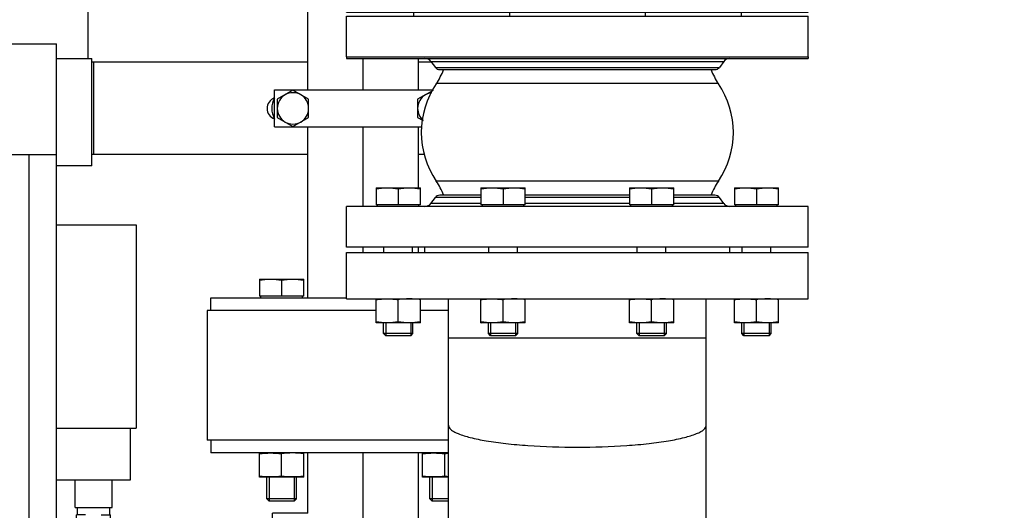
# Model space of a CAD drawing. Header units: millimetres. Extents: x 0 to 1189, y 0 to 841.
# Tile 30 of 173: x 437 to 458, y 212 to 223. Entities that reach past the tile are written whole.
import ezdxf
from ezdxf.enums import TextEntityAlignment as Align

# ---------------------------------------------------------------- set-up
doc = ezdxf.new("R2010")
doc.units = ezdxf.units.MM
doc.header["$LTSCALE"] = 65.395
doc.linetypes.add('CENTER', pattern=[0.6, 0.375, -0.075, 0.075, -0.075])
doc.layers.get('0').update_dxf_attribs({"linetype": 'CONTINUOUS'})
for name, color, linetype in [('0006_713500_32_SIMPLE_D_PBL1273', 7, 'CONTINUOUS'), ('1907_153200_81_ABL1265', 7, 'CONTINUOUS'), ('1907_153200_81_T1_PBL1495', 7, 'CONTINUOUS'), ('1907_153200_82_ABL1284', 7, 'CONTINUOUS'), ('1907_153200_82_T1_PBL1317', 7, 'CONTINUOUS'), ('1907_843312_02_PBL1283', 7, 'CONTINUOUS'), ('1937_122000_06_SIMPLE1_A_ABL1291', 7, 'CONTINUOUS'), ('1937_122000_06_SIMPLE1_T1_A_PBL1292', 7, 'CONTINUOUS'), ('32007_060000_TLKGS_KGS_V_ABL1252', 7, 'CONTINUOUS'), ('32007_061000_TLKGS_KGS_V_ABL1253', 7, 'CONTINUOUS'), ('32007_153200_01_ABL1189', 7, 'CONTINUOUS'), ('32007_153200_01_T1_PBL1232', 7, 'CONTINUOUS'), ('32007_153701_01_PBL1293', 7, 'CONTINUOUS'), ('32007_633500_01_SIMPLE1_T1_X_PBL1337', 7, 'CONTINUOUS'), ('32007_633500_01_SIMPLE1_X_ABL1336', 7, 'CONTINUOUS'), ('32007_641000_02_SIMPLE1_T1_X_PBL1303', 7, 'CONTINUOUS'), ('32007_641000_02_SIMPLE1_T2_X_PBL1300', 7, 'CONTINUOUS'), ('32007_641000_02_SIMPLE1_X_ABL1299', 7, 'CONTINUOUS'), ('32067_000000_TLKGS_MARKETING_ABL1251', 7, 'CONTINUOUS'), ('32067_030000_TLKGS_V_ABL1289', 7, 'CONTINUOUS'), ('32067_100000_TLKGS_V_ABL1290', 7, 'CONTINUOUS'), ('6M32E_GENSET_GRUNDRAHMEN_ABL1126', 7, 'CONTINUOUS'), ('6M32E_GENSET_GRUNDRAHMEN_T1_PBL1127', 7, 'CONTINUOUS'), ('6M32E_GENSET_VERROHRUNG_ABL1095', 7, 'CONTINUOUS'), ('B-03-25X22-57X1_5-N6000_PBL1266', 7, 'CONTINUOUS'), ('D6796-10_PBL1980', 7, 'CONTINUOUS'), ('D931_1-M10X100_PBL1458', 7, 'CONTINUOUS'), ('D931_1-M10X100_PBL1459', 7, 'CONTINUOUS'), ('D931_1-M16X110_PBL1274', 7, 'CONTINUOUS'), ('D931_1-M16X110_PBL1275', 7, 'CONTINUOUS'), ('D931_1-M16X70_PBL1171', 7, 'CONTINUOUS'), ('D931_1-M16X70_PBL1172', 7, 'CONTINUOUS'), ('D931_1-M16X70_PBL1173', 7, 'CONTINUOUS'), ('D931_1-M16X70_PBL1174', 7, 'CONTINUOUS'), ('D934-M16_PBL1166', 7, 'CONTINUOUS'), ('D934-M16_PBL1167', 7, 'CONTINUOUS'), ('D934-M16_PBL1168', 7, 'CONTINUOUS'), ('D934-M16_PBL1169', 7, 'CONTINUOUS'), ('D934-M16_PBL1170', 7, 'CONTINUOUS'), ('D934-M16_PBL1276', 7, 'CONTINUOUS'), ('EN1092-1-01A-DN50-PN16-61_5_PBL1277', 7, 'CONTINUOUS'), ('EN1092-1-01A-DN50-PN16-61_5_PBL1285', 7, 'CONTINUOUS'), ('ERV_GS125_16_ABL1286', 7, 'CONTINUOUS'), ('ERV_GS125_16_T1__PBL1287', 7, 'CONTINUOUS'), ('ERV_GS125_16_T1__PBL1298', 7, 'CONTINUOUS'), ('ERV_GS125_16_T2__PBL1288', 7, 'CONTINUOUS'), ('LAUTERBACH_SP_RING_2_0165_70_PBL1278', 7, 'CONTINUOUS'), ('links_14_VBL1092', 7, 'CONTINUOUS'), ('RKD3000-60_PBL1297', 7, 'CONTINUOUS'), ('SVH10LR_PBL1267', 7, 'CONTINUOUS')]:
    doc.layers.add(name, color=color, linetype=linetype)
doc.styles.get("Standard").update_dxf_attribs({"font": 'txt', "width": 0.6})
doc.dimstyles.new('DIMSTYLE_2', dxfattribs={"dimtxt": 3.5, "dimasz": 3.5, "dimexe": 1.8, "dimexo": 0, "dimgap": 0.875, "dimtad": 1, "dimlfac": 25, "dimdsep": 46, "dimtxsty": 'Standard', "dimblk": '_FILLED', "dimblk1": '_FILLED', "dimblk2": '_FILLED', "dimcen": 0.09, "dimadec": 0, "dimazin": 0, "dimtp": 2, "dimtm": 2, "dimtfac": 1, "dimtofl": 0, "dimtmove": 0, "dimatfit": 3, "dimldrblk": '_FILLED', "dimfxl": 1, "dimtolj": 1, "dimarcsym": 0})

# ---------------------------------------------------------------- blocks, each defined once
blk = doc.blocks.new('_FILLED')
at = {"color": 0, "linetype": 'ByBlock'}
blk.add_solid([(0, 0), (-1, 0.1671), (-1, -0.1671)], dxfattribs=at)
blk = doc.blocks.new('*D14')
at = {"color": 6, "linetype": 'Continuous'}
for p, q in [((469.447, 230.597), (469.447, 153.879)), ((302.087, 223.837), (302.087, 153.879)), ((302.087, 155.679), (385.767, 155.679)), ((469.447, 155.679), (385.767, 155.679))]:
    blk.add_line(p, q, dxfattribs=at)
at = {"color": 6, "linetype": 'Continuous', "xscale": 3.5, "yscale": 3.5, "zscale": 3.5, "rotation": 180}
blk.add_blockref('_FILLED', (302.087, 155.679), dxfattribs=at)
at = {"color": 6, "linetype": 'Continuous', "xscale": 3.5, "yscale": 3.5, "zscale": 3.5}
blk.add_blockref('_FILLED', (469.447, 155.679), dxfattribs=at)
at = {"color": 6, "linetype": 'Continuous', "width": 0.636905}
blk.add_text('4184', height=3.5, dxfattribs=at).set_placement((385.767, 156.554), align=Align.CENTER)
blk = doc.blocks.new('D934-M16_PBL1166', base_point=(442.28, 213.238))
at = {"layer": 'D934-M16_PBL1166', "color": 7, "linetype": 'Continuous'}
for p, q in [((441.8, 212.978), (441.8, 213.498)), ((442.28, 212.998), (442.28, 213.478)), ((442.76, 212.978), (442.76, 213.498)), ((442.759, 212.978), (441.8, 212.978)), ((441.8, 212.978), (441.8, 212.978)), ((442.76, 212.978), (442.759, 212.978))]:
    blk.add_line(p, q, dxfattribs=at)
for points in [[(441.8, 213.478), (441.879, 213.49), (442.04, 213.506), (442.2, 213.49), (442.28, 213.478)], [(442.76, 213.478), (442.68, 213.49), (442.52, 213.506), (442.359, 213.49), (442.28, 213.478)], [(442.28, 212.998), (442.2, 212.986), (442.04, 212.971), (441.879, 212.986), (441.8, 212.998)], [(442.76, 212.998), (442.68, 212.986), (442.52, 212.971), (442.359, 212.986), (442.28, 212.998)]]:
    blk.add_open_spline(points, degree=3, dxfattribs=at)
blk = doc.blocks.new('D934-M16_PBL1167', base_point=(452.568, 216.575))
at = {"layer": 'D934-M16_PBL1167', "color": 7, "linetype": 'Continuous'}
for p, q in [((452.088, 216.316), (452.088, 216.835)), ((452.568, 216.335), (452.568, 216.815)), ((453.048, 216.316), (453.048, 216.835)), ((452.088, 216.316), (452.088, 216.315)), ((453.047, 216.315), (452.088, 216.315)), ((453.048, 216.316), (453.047, 216.315))]:
    blk.add_line(p, q, dxfattribs=at)
for points in [[(452.088, 216.815), (452.167, 216.828), (452.328, 216.843), (452.488, 216.828), (452.568, 216.815)], [(453.048, 216.815), (452.968, 216.828), (452.808, 216.843), (452.647, 216.828), (452.568, 216.815)], [(452.568, 216.335), (452.488, 216.323), (452.328, 216.308), (452.167, 216.323), (452.088, 216.335)], [(453.048, 216.335), (452.968, 216.323), (452.808, 216.308), (452.647, 216.323), (452.568, 216.335)]]:
    blk.add_open_spline(points, degree=3, dxfattribs=at)
blk = doc.blocks.new('D934-M16_PBL1168', base_point=(450.295, 216.575))
at = {"layer": 'D934-M16_PBL1168', "color": 7, "linetype": 'Continuous'}
for p, q in [((449.815, 216.316), (449.815, 216.835)), ((450.295, 216.335), (450.295, 216.815)), ((450.775, 216.316), (450.775, 216.835)), ((449.815, 216.316), (449.815, 216.315)), ((450.774, 216.315), (449.815, 216.315)), ((450.775, 216.316), (450.774, 216.315))]:
    blk.add_line(p, q, dxfattribs=at)
for points in [[(449.815, 216.815), (449.894, 216.828), (450.055, 216.843), (450.215, 216.828), (450.295, 216.815)], [(450.775, 216.815), (450.695, 216.828), (450.535, 216.843), (450.374, 216.828), (450.295, 216.815)], [(450.295, 216.335), (450.215, 216.323), (450.055, 216.308), (449.894, 216.323), (449.815, 216.335)], [(450.775, 216.335), (450.695, 216.323), (450.535, 216.308), (450.374, 216.323), (450.295, 216.335)]]:
    blk.add_open_spline(points, degree=3, dxfattribs=at)
blk = doc.blocks.new('D934-M16_PBL1169', base_point=(447.08, 216.575))
at = {"layer": 'D934-M16_PBL1169', "color": 7, "linetype": 'Continuous'}
for p, q in [((446.6, 216.316), (446.6, 216.835)), ((447.08, 216.335), (447.08, 216.815)), ((447.56, 216.316), (447.56, 216.835)), ((446.6, 216.316), (446.601, 216.315)), ((447.56, 216.315), (446.601, 216.315)), ((447.56, 216.316), (447.56, 216.315))]:
    blk.add_line(p, q, dxfattribs=at)
for points in [[(446.6, 216.815), (446.68, 216.828), (446.84, 216.843), (447.001, 216.828), (447.08, 216.815)], [(447.56, 216.815), (447.481, 216.828), (447.32, 216.843), (447.16, 216.828), (447.08, 216.815)], [(447.08, 216.335), (447.001, 216.323), (446.84, 216.308), (446.68, 216.323), (446.6, 216.335)], [(447.56, 216.335), (447.481, 216.323), (447.32, 216.308), (447.16, 216.323), (447.08, 216.335)]]:
    blk.add_open_spline(points, degree=3, dxfattribs=at)
blk = doc.blocks.new('D934-M16_PBL1170', base_point=(444.807, 216.575))
at = {"layer": 'D934-M16_PBL1170', "color": 7, "linetype": 'Continuous'}
for p, q in [((444.327, 216.316), (444.327, 216.835)), ((444.807, 216.335), (444.807, 216.815)), ((445.287, 216.316), (445.287, 216.835)), ((444.327, 216.316), (444.328, 216.315)), ((445.287, 216.315), (444.328, 216.315)), ((445.287, 216.316), (445.287, 216.315))]:
    blk.add_line(p, q, dxfattribs=at)
for points in [[(444.327, 216.815), (444.406, 216.828), (444.567, 216.843), (444.728, 216.828), (444.807, 216.815)], [(445.287, 216.815), (445.208, 216.828), (445.047, 216.843), (444.886, 216.828), (444.807, 216.815)], [(444.807, 216.335), (444.728, 216.323), (444.567, 216.308), (444.406, 216.323), (444.327, 216.335)], [(445.287, 216.335), (445.208, 216.323), (445.047, 216.308), (444.886, 216.323), (444.807, 216.335)]]:
    blk.add_open_spline(points, degree=3, dxfattribs=at)
blk = doc.blocks.new('D931_1-M16X70_PBL1171', base_point=(452.568, 217.635))
at = {"layer": 'D931_1-M16X70_PBL1171', "color": 7, "linetype": 'Continuous'}
for p, q in [((452.088, 219.235), (452.088, 219.235)), ((452.088, 219.235), (453.047, 219.235)), ((452.088, 219.235), (452.088, 218.867)), ((452.568, 219.215), (452.568, 218.867)), ((453.048, 219.235), (453.047, 219.235)), ((453.048, 218.867), (453.048, 219.235)), ((453.048, 218.867), (452.088, 218.867)), ((452.118, 218.835), (452.118, 218.867)), ((453.018, 218.835), (453.018, 218.867)), ((452.256, 217.835), (452.256, 217.955)), ((452.88, 217.835), (452.88, 217.955)), ((452.248, 216.084), (452.248, 216.315)), ((452.888, 216.084), (452.888, 216.315)), ((452.888, 216.084), (452.248, 216.084)), ((452.297, 216.035), (452.248, 216.084)), ((452.839, 216.035), (452.888, 216.084)), ((452.839, 216.035), (452.297, 216.035))]:
    blk.add_line(p, q, dxfattribs=at)
at = {"layer": 'D931_1-M16X70_PBL1171', "color": 2, "linetype": 'Continuous'}
for p, q in [((452.297, 216.315), (452.297, 216.035)), ((452.839, 216.315), (452.839, 216.035))]:
    blk.add_line(p, q, dxfattribs=at)
at = {"layer": 'D931_1-M16X70_PBL1171', "color": 7, "linetype": 'Continuous'}
for points in [[(452.088, 219.215), (452.167, 219.228), (452.328, 219.243), (452.488, 219.228), (452.568, 219.215)], [(452.568, 219.215), (452.647, 219.228), (452.808, 219.243), (452.968, 219.228), (453.048, 219.215)]]:
    blk.add_open_spline(points, degree=3, dxfattribs=at)
blk = doc.blocks.new('D931_1-M16X70_PBL1172', base_point=(450.295, 217.635))
at = {"layer": 'D931_1-M16X70_PBL1172', "color": 7, "linetype": 'Continuous'}
for p, q in [((449.815, 219.235), (449.815, 219.235)), ((449.815, 219.235), (450.774, 219.235)), ((449.815, 219.235), (449.815, 218.867)), ((450.295, 219.215), (450.295, 218.867)), ((450.775, 219.235), (450.774, 219.235)), ((450.775, 218.867), (450.775, 219.235)), ((450.775, 218.867), (449.815, 218.867)), ((449.845, 218.835), (449.845, 218.867)), ((450.745, 218.835), (450.745, 218.867)), ((449.983, 217.835), (449.983, 217.955)), ((450.607, 217.835), (450.607, 217.955)), ((449.975, 216.084), (449.975, 216.315)), ((450.615, 216.084), (450.615, 216.315)), ((450.615, 216.084), (449.975, 216.084)), ((450.024, 216.035), (449.975, 216.084)), ((450.566, 216.035), (450.615, 216.084)), ((450.566, 216.035), (450.024, 216.035))]:
    blk.add_line(p, q, dxfattribs=at)
at = {"layer": 'D931_1-M16X70_PBL1172', "color": 2, "linetype": 'Continuous'}
for p, q in [((450.024, 216.315), (450.024, 216.035)), ((450.566, 216.315), (450.566, 216.035))]:
    blk.add_line(p, q, dxfattribs=at)
at = {"layer": 'D931_1-M16X70_PBL1172', "color": 7, "linetype": 'Continuous'}
for points in [[(449.815, 219.215), (449.894, 219.228), (450.055, 219.243), (450.215, 219.228), (450.295, 219.215)], [(450.295, 219.215), (450.374, 219.228), (450.535, 219.243), (450.695, 219.228), (450.775, 219.215)]]:
    blk.add_open_spline(points, degree=3, dxfattribs=at)
blk = doc.blocks.new('D931_1-M16X70_PBL1173', base_point=(447.08, 217.635))
at = {"layer": 'D931_1-M16X70_PBL1173', "color": 7, "linetype": 'Continuous'}
for p, q in [((446.6, 219.235), (446.601, 219.235)), ((446.6, 219.235), (446.6, 218.867)), ((446.601, 219.235), (447.56, 219.235)), ((447.08, 219.215), (447.08, 218.867)), ((447.56, 219.235), (447.56, 219.235)), ((447.56, 218.867), (447.56, 219.235)), ((447.56, 218.867), (446.6, 218.867)), ((446.63, 218.835), (446.63, 218.867)), ((447.53, 218.835), (447.53, 218.867)), ((446.768, 217.835), (446.768, 217.955)), ((447.392, 217.835), (447.392, 217.955)), ((446.76, 216.084), (446.76, 216.315)), ((447.4, 216.084), (447.4, 216.315)), ((447.4, 216.084), (446.76, 216.084)), ((446.809, 216.035), (446.76, 216.084)), ((447.351, 216.035), (447.4, 216.084)), ((447.351, 216.035), (446.809, 216.035))]:
    blk.add_line(p, q, dxfattribs=at)
at = {"layer": 'D931_1-M16X70_PBL1173', "color": 2, "linetype": 'Continuous'}
for p, q in [((446.809, 216.315), (446.809, 216.035)), ((447.351, 216.315), (447.351, 216.035))]:
    blk.add_line(p, q, dxfattribs=at)
at = {"layer": 'D931_1-M16X70_PBL1173', "color": 7, "linetype": 'Continuous'}
for points in [[(446.6, 219.215), (446.68, 219.228), (446.84, 219.243), (447.001, 219.228), (447.08, 219.215)], [(447.08, 219.215), (447.16, 219.228), (447.32, 219.243), (447.481, 219.228), (447.56, 219.215)]]:
    blk.add_open_spline(points, degree=3, dxfattribs=at)
blk = doc.blocks.new('D931_1-M16X70_PBL1174', base_point=(444.807, 217.635))
at = {"layer": 'D931_1-M16X70_PBL1174', "color": 7, "linetype": 'Continuous'}
for p, q in [((444.327, 219.235), (444.328, 219.235)), ((444.327, 219.235), (444.327, 218.867)), ((444.328, 219.235), (445.287, 219.235)), ((444.807, 219.215), (444.807, 218.867)), ((445.287, 219.235), (445.287, 219.235)), ((445.287, 218.867), (445.287, 219.235)), ((445.287, 218.867), (444.327, 218.867)), ((444.357, 218.835), (444.357, 218.867)), ((445.257, 218.835), (445.257, 218.867)), ((444.495, 217.835), (444.495, 217.955)), ((445.119, 217.835), (445.119, 217.955)), ((444.487, 216.084), (444.487, 216.315)), ((445.127, 216.084), (445.127, 216.315)), ((445.127, 216.084), (444.487, 216.084)), ((444.536, 216.035), (444.487, 216.084)), ((445.078, 216.035), (445.127, 216.084)), ((445.078, 216.035), (444.536, 216.035))]:
    blk.add_line(p, q, dxfattribs=at)
at = {"layer": 'D931_1-M16X70_PBL1174', "color": 2, "linetype": 'Continuous'}
for p, q in [((444.536, 216.315), (444.536, 216.035)), ((445.078, 216.315), (445.078, 216.035))]:
    blk.add_line(p, q, dxfattribs=at)
at = {"layer": 'D931_1-M16X70_PBL1174', "color": 7, "linetype": 'Continuous'}
for points in [[(444.327, 219.215), (444.406, 219.228), (444.567, 219.243), (444.728, 219.228), (444.807, 219.215)], [(444.807, 219.215), (444.886, 219.228), (445.047, 219.243), (445.208, 219.228), (445.287, 219.215)]]:
    blk.add_open_spline(points, degree=3, dxfattribs=at)
blk = doc.blocks.new('32007_153200_01_T1_PBL1232', base_point=(448.687, 202.275))
at = {"layer": '32007_153200_01_T1_PBL1232', "color": 7, "linetype": 'Continuous'}
for p, q in [((445.893, 197.855), (445.893, 216.835)), ((451.481, 197.855), (451.481, 216.835))]:
    blk.add_line(p, q, dxfattribs=at)
at = {"layer": '32007_153200_01_T1_PBL1232', "color": 9, "linetype": 'Continuous'}
blk.add_line((445.893, 215.988), (451.481, 215.988), dxfattribs=at)
blk.add_open_spline([(445.893, 214.097), (445.893, 214.061), (445.939, 214.005), (446.019, 213.955), (446.157, 213.891), (446.39, 213.823), (446.735, 213.754), (447.154, 213.698), (447.812, 213.64), (448.687, 213.613), (449.563, 213.64), (450.221, 213.698), (450.64, 213.754), (450.984, 213.823), (451.218, 213.891), (451.356, 213.955), (451.436, 214.005), (451.481, 214.061), (451.481, 214.097)], degree=3, knots=[0, 0, 0, 0, 0.018418, 0.032293, 0.049928, 0.096666, 0.157894, 0.231665, 0.315369, 0.5, 0.684631, 0.768335, 0.842106, 0.903334, 0.950072, 0.967707, 0.981582, 1, 1, 1, 1], dxfattribs=at)
blk = doc.blocks.new('1907_843312_02_PBL1283', base_point=(448.687, 217.335))
at = {"layer": '1907_843312_02_PBL1283', "color": 7, "linetype": 'Continuous'}
for p, q in [((443.687, 217.835), (453.687, 217.835)), ((443.687, 216.835), (443.687, 217.835)), ((453.687, 216.835), (453.687, 217.835)), ((443.687, 216.835), (453.687, 216.835))]:
    blk.add_line(p, q, dxfattribs=at)
blk = doc.blocks.new('32007_153200_01_ABL1189', base_point=(448.687, 202.335))
at = {"layer": '1907_843312_02_PBL1283'}
blk.add_blockref('1907_843312_02_PBL1283', (448.687, 217.335), dxfattribs=at)
at = {"layer": '32007_153200_01_T1_PBL1232'}
blk.add_blockref('32007_153200_01_T1_PBL1232', (448.687, 202.275), dxfattribs=at)
blk = doc.blocks.new('B-03-25X22-57X1_5-N6000_PBL1266', base_point=(442.467, 211.698))
at = {"layer": 'B-03-25X22-57X1_5-N6000_PBL1266', "color": 7, "linetype": 'Continuous'}
for p, q in [((442.847, 212.198), (442.087, 212.198)), ((442.087, 211.198), (442.087, 212.198)), ((442.847, 211.198), (442.087, 211.198))]:
    blk.add_line(p, q, dxfattribs=at)
blk = doc.blocks.new('EN1092-1-01A-DN50-PN16-61_5_PBL1277', base_point=(443.32, 213.638))
at = {"layer": 'EN1092-1-01A-DN50-PN16-61_5_PBL1277', "color": 7, "linetype": 'Continuous'}
for p in [(440.747, 213.778), (445.893, 213.498)]:
    blk.add_line(p, (440.747, 213.498), dxfattribs=at)
blk = doc.blocks.new('1907_153200_81_T1_PBL1495', base_point=(444.047, 211.618))
at = {"layer": '1907_153200_81_T1_PBL1495', "color": 7, "linetype": 'Continuous'}
for p, q in [((442.847, 212.198), (442.847, 213.498)), ((445.247, 209.738), (445.247, 213.498)), ((442.847, 209.738), (442.847, 211.198))]:
    blk.add_line(p, q, dxfattribs=at)
at = {"layer": '1907_153200_81_T1_PBL1495', "color": 2, "linetype": 'CENTER'}
blk.add_line((444.047, 209.738), (444.047, 213.498), dxfattribs=at)
blk = doc.blocks.new('1907_153200_81_ABL1265', base_point=(443.32, 211.758))
at = {"layer": '1907_153200_81_T1_PBL1495'}
blk.add_blockref('1907_153200_81_T1_PBL1495', (444.047, 211.618), dxfattribs=at)
at = {"layer": 'B-03-25X22-57X1_5-N6000_PBL1266'}
blk.add_blockref('B-03-25X22-57X1_5-N6000_PBL1266', (442.467, 211.698), dxfattribs=at)
at = {"layer": 'EN1092-1-01A-DN50-PN16-61_5_PBL1277'}
blk.add_blockref('EN1092-1-01A-DN50-PN16-61_5_PBL1277', (443.32, 213.638), dxfattribs=at)
blk = doc.blocks.new('SVH10LR_PBL1267', base_point=(438.207, 211.778))
at = {"layer": 'SVH10LR_PBL1267', "color": 7, "linetype": 'Continuous'}
for p, q in [((437.857, 212.158), (437.857, 212.318)), ((438.557, 212.158), (438.557, 212.318)), ((438.035, 212.158), (437.837, 212.158)), ((437.837, 211.986), (437.837, 212.158)), ((438.371, 212.158), (438.577, 212.158)), ((438.577, 212.078), (438.577, 212.158)), ((437.837, 211.358), (437.837, 211.53)), ((438.577, 211.358), (438.577, 211.438)), ((437.827, 211.358), (438.035, 211.358)), ((437.827, 211.244), (437.827, 211.358)), ((437.837, 211.238), (437.827, 211.244)), ((437.837, 211.238), (438.577, 211.238)), ((438.207, 211.278), (438.207, 211.326)), ((438.371, 211.358), (438.588, 211.358)), ((438.577, 211.238), (438.588, 211.244)), ((438.588, 211.244), (438.588, 211.358))]:
    blk.add_line(p, q, dxfattribs=at)
for points in [[(437.827, 211.278), (437.888, 211.257), (438.017, 211.23), (438.146, 211.257), (438.207, 211.278)], [(438.207, 211.278), (438.269, 211.257), (438.398, 211.23), (438.527, 211.257), (438.588, 211.278)]]:
    blk.add_open_spline(points, degree=3, knots=[0, 0, 0, 0, 0.5, 1, 1, 1, 1], dxfattribs=at)
blk = doc.blocks.new('0006_713500_32_SIMPLE_D_PBL1273', base_point=(438.267, 215.378))
at = {"layer": '0006_713500_32_SIMPLE_D_PBL1273', "color": 7, "linetype": 'Continuous'}
for p, q in [((437.407, 218.438), (439.127, 218.438)), ((439.127, 218.438), (439.127, 214.038)), ((437.407, 214.038), (439.127, 214.038)), ((439.007, 212.918), (439.007, 214.038)), ((437.407, 212.918), (439.007, 212.918)), ((437.807, 212.318), (437.807, 212.918)), ((438.607, 212.318), (438.607, 212.918)), ((437.807, 212.318), (438.607, 212.318))]:
    blk.add_line(p, q, dxfattribs=at)
blk = doc.blocks.new('D931_1-M16X110_PBL1274', base_point=(445.694, 212.718))
at = {"layer": 'D931_1-M16X110_PBL1274', "color": 7, "linetype": 'Continuous'}
for p, q in [((445.495, 212.507), (445.495, 212.978)), ((445.893, 212.507), (445.495, 212.507)), ((445.544, 212.458), (445.495, 212.507)), ((445.893, 212.458), (445.544, 212.458))]:
    blk.add_line(p, q, dxfattribs=at)
at = {"layer": 'D931_1-M16X110_PBL1274', "color": 2, "linetype": 'Continuous'}
blk.add_line((445.544, 212.978), (445.544, 212.458), dxfattribs=at)
blk = doc.blocks.new('D931_1-M16X110_PBL1275', base_point=(442.28, 214.858))
at = {"layer": 'D931_1-M16X110_PBL1275', "color": 7, "linetype": 'Continuous'}
for p, q in [((441.8, 217.258), (442.76, 217.258)), ((441.8, 217.258), (441.8, 216.89)), ((442.28, 217.238), (442.28, 216.89)), ((442.76, 216.89), (442.76, 217.258)), ((442.76, 216.89), (441.8, 216.89)), ((441.83, 216.858), (441.83, 216.89)), ((442.73, 216.858), (442.73, 216.89)), ((441.96, 212.507), (441.96, 212.978)), ((442.6, 212.507), (442.6, 212.978)), ((442.6, 212.507), (441.96, 212.507)), ((442.009, 212.458), (441.96, 212.507)), ((442.551, 212.458), (442.009, 212.458)), ((442.551, 212.458), (442.6, 212.507))]:
    blk.add_line(p, q, dxfattribs=at)
at = {"layer": 'D931_1-M16X110_PBL1275', "color": 2, "linetype": 'Continuous'}
for p, q in [((442.009, 212.978), (442.009, 212.458)), ((442.551, 212.978), (442.551, 212.458))]:
    blk.add_line(p, q, dxfattribs=at)
at = {"layer": 'D931_1-M16X110_PBL1275', "color": 7, "linetype": 'Continuous'}
for points in [[(441.8, 217.238), (441.879, 217.25), (441.959, 217.258), (442.04, 217.258)], [(442.04, 217.258), (442.12, 217.258), (442.2, 217.25), (442.28, 217.238)], [(442.28, 217.238), (442.359, 217.25), (442.439, 217.258), (442.52, 217.258)], [(442.52, 217.258), (442.6, 217.258), (442.68, 217.25), (442.76, 217.238)]]:
    blk.add_open_spline(points, degree=3, dxfattribs=at)
blk = doc.blocks.new('D934-M16_PBL1276', base_point=(445.614, 213.238))
at = {"layer": 'D934-M16_PBL1276', "color": 7, "linetype": 'Continuous'}
for p, q in [((445.335, 212.978), (445.335, 213.498)), ((445.815, 212.998), (445.815, 213.478)), ((445.335, 212.978), (445.336, 212.978)), ((445.893, 212.978), (445.336, 212.978))]:
    blk.add_line(p, q, dxfattribs=at)
for centre, start, end in [((446.106, 211.609), 96.4497, 98.841), ((446.106, 214.867), 261.159, 263.5503)]:
    blk.add_arc(centre, 1.891, start, end, dxfattribs=at)
for points in [[(445.335, 213.478), (445.415, 213.49), (445.575, 213.506), (445.736, 213.49), (445.815, 213.478)], [(445.815, 212.998), (445.736, 212.986), (445.575, 212.971), (445.415, 212.986), (445.335, 212.998)]]:
    blk.add_open_spline(points, degree=3, dxfattribs=at)
blk = doc.blocks.new('LAUTERBACH_SP_RING_2_0165_70_PBL1278', base_point=(443.28, 215.178))
at = {"layer": 'LAUTERBACH_SP_RING_2_0165_70_PBL1278', "color": 7, "linetype": 'Continuous'}
for p, q in [((444.327, 216.578), (440.667, 216.578)), ((440.667, 216.578), (440.667, 213.778)), ((445.893, 216.578), (445.287, 216.578)), ((445.893, 213.778), (440.667, 213.778))]:
    blk.add_line(p, q, dxfattribs=at)
blk = doc.blocks.new('EN1092-1-01A-DN50-PN16-61_5_PBL1285', base_point=(442.217, 216.718))
at = {"layer": 'EN1092-1-01A-DN50-PN16-61_5_PBL1285', "color": 7, "linetype": 'Continuous'}
for p, q in [((440.747, 216.858), (443.687, 216.858)), ((440.747, 216.578), (440.747, 216.858))]:
    blk.add_line(p, q, dxfattribs=at)
blk = doc.blocks.new('1907_153200_82_T1_PBL1317', base_point=(456.151, 229.141))
at = {"layer": '1907_153200_82_T1_PBL1317', "color": 7, "linetype": 'Continuous'}
for p, q in [((442.847, 221.355), (442.847, 223.859)), ((445.247, 221.355), (445.247, 222.035)), ((442.847, 216.858), (442.847, 220.555)), ((445.247, 219.235), (445.247, 220.555)), ((445.247, 217.835), (445.247, 217.955))]:
    blk.add_line(p, q, dxfattribs=at)
at = {"layer": '1907_153200_82_T1_PBL1317', "color": 2, "linetype": 'CENTER'}
for p, q in [((444.047, 221.355), (444.047, 222.035)), ((444.047, 218.835), (444.047, 220.555)), ((444.047, 217.835), (444.047, 217.955))]:
    blk.add_line(p, q, dxfattribs=at)
blk = doc.blocks.new('1907_153200_82_ABL1284', base_point=(455.101, 229.001))
at = {"layer": '1907_153200_82_T1_PBL1317'}
blk.add_blockref('1907_153200_82_T1_PBL1317', (456.151, 229.141), dxfattribs=at)
at = {"layer": 'EN1092-1-01A-DN50-PN16-61_5_PBL1285'}
blk.add_blockref('EN1092-1-01A-DN50-PN16-61_5_PBL1285', (442.217, 216.718), dxfattribs=at)
blk = doc.blocks.new('ERV_GS125_16_T1__PBL1287', base_point=(448.687, 218.515))
at = {"layer": 'ERV_GS125_16_T1__PBL1287', "color": 7, "linetype": 'Continuous'}
for p, q in [((446.6, 219.075), (445.707, 219.075)), ((449.815, 219.075), (447.56, 219.075)), ((451.667, 219.075), (450.775, 219.075)), ((453.687, 218.835), (443.687, 218.835)), ((443.687, 217.955), (443.687, 218.835)), ((445.515, 218.899), (445.611, 219.027)), ((451.859, 218.899), (451.763, 219.027)), ((453.687, 217.955), (453.687, 218.835)), ((453.687, 217.955), (443.687, 217.955))]:
    blk.add_line(p, q, dxfattribs=at)
at = {"layer": 'ERV_GS125_16_T1__PBL1287', "color": 9, "linetype": 'Continuous'}
for p, q in [((446.6, 218.899), (445.515, 218.899)), ((446.6, 219.027), (445.611, 219.027)), ((449.815, 219.027), (447.56, 219.027)), ((449.815, 218.899), (447.56, 218.899)), ((451.763, 219.027), (450.775, 219.027)), ((451.859, 218.899), (450.775, 218.899))]:
    blk.add_line(p, q, dxfattribs=at)
at = {"layer": 'ERV_GS125_16_T1__PBL1287', "color": 7, "linetype": 'Continuous'}
for centre, radius, start, end in [((445.707, 218.955), 0.12, 90, 143.1301), ((451.667, 218.955), 0.12, 36.8699, 90), ((445.387, 218.995), 0.16, 270, 323.1301), ((451.987, 218.995), 0.16, 216.8699, 270)]:
    blk.add_arc(centre, radius, start, end, dxfattribs=at)
blk = doc.blocks.new('ERV_GS125_16_T2__PBL1288', base_point=(448.687, 219.812))
at = {"layer": 'ERV_GS125_16_T2__PBL1288', "color": 9, "linetype": 'Continuous'}
for p, q in [((451.743, 221.491), (445.632, 221.491)), ((451.743, 219.38), (445.632, 219.38))]:
    blk.add_line(p, q, dxfattribs=at)
at = {"layer": 'ERV_GS125_16_T2__PBL1288', "color": 7, "linetype": 'Continuous'}
for p, q in [((445.387, 217.835), (445.387, 217.955)), ((451.987, 217.835), (451.987, 217.955))]:
    blk.add_line(p, q, dxfattribs=at)
for centre, radius, start, end in [((444.307, 222.389), 1.6, 325.8516, 337.9959), ((453.067, 222.389), 1.6, 202.0041, 214.1484), ((447.187, 220.435), 1.88, 145.8516, 214.1484), ((450.187, 220.435), 1.88, 325.8516, 34.1484), ((444.307, 218.482), 1.6, 22.0041, 34.1484), ((453.067, 218.482), 1.6, 145.8516, 157.9959)]:
    blk.add_arc(centre, radius, start, end, dxfattribs=at)
blk = doc.blocks.new('ERV_GS125_16_T1__PBL1298', base_point=(448.687, 221.935))
at = {"layer": 'ERV_GS125_16_T1__PBL1298', "color": 7, "linetype": 'Continuous'}
for p, q in [((443.687, 222.075), (443.687, 222.035)), ((443.687, 222.035), (453.687, 222.035)), ((453.687, 222.075), (453.687, 222.035)), ((445.515, 221.971), (445.611, 221.843)), ((451.859, 221.971), (451.763, 221.843)), ((445.707, 221.795), (451.667, 221.795))]:
    blk.add_line(p, q, dxfattribs=at)
at = {"layer": 'ERV_GS125_16_T1__PBL1298', "color": 9, "linetype": 'Continuous'}
for p, q in [((445.515, 221.971), (451.859, 221.971)), ((445.611, 221.843), (451.763, 221.843))]:
    blk.add_line(p, q, dxfattribs=at)
at = {"layer": 'ERV_GS125_16_T1__PBL1298', "color": 7, "linetype": 'Continuous'}
for centre, radius, start, end in [((445.387, 221.875), 0.16, 36.8699, 90), ((451.987, 221.875), 0.16, 90, 143.1301), ((445.707, 221.915), 0.12, 216.8699, 270), ((451.667, 221.915), 0.12, 270, 323.1301)]:
    blk.add_arc(centre, radius, start, end, dxfattribs=at)
blk = doc.blocks.new('ERV_GS125_16_ABL1286', base_point=(448.687, 219.955))
at = {"layer": 'ERV_GS125_16_T1__PBL1287'}
blk.add_blockref('ERV_GS125_16_T1__PBL1287', (448.687, 218.515), dxfattribs=at)
at = {"layer": 'ERV_GS125_16_T1__PBL1298'}
blk.add_blockref('ERV_GS125_16_T1__PBL1298', (448.687, 221.935), dxfattribs=at)
at = {"layer": 'ERV_GS125_16_T2__PBL1288'}
blk.add_blockref('ERV_GS125_16_T2__PBL1288', (448.687, 219.812), dxfattribs=at)
blk = doc.blocks.new('32007_153701_01_PBL1293', base_point=(441.847, 220.955))
at = {"layer": '32007_153701_01_PBL1293', "color": 7, "linetype": 'Continuous'}
for p, q in [((442.847, 221.955), (438.167, 221.955)), ((445.527, 221.955), (445.247, 221.955)), ((442.847, 219.955), (438.167, 219.955)), ((445.38, 219.955), (445.247, 219.955))]:
    blk.add_line(p, q, dxfattribs=at)
at = {"layer": '32007_153701_01_PBL1293', "color": 9, "linetype": 'Continuous'}
blk.add_line((438.207, 221.955), (438.207, 219.955), dxfattribs=at)
at = {"layer": '32007_153701_01_PBL1293', "color": 7, "linetype": 'Continuous'}
blk.add_arc((442.207, 220.955), 0.24, 109.5666, 250.4334, dxfattribs=at)
blk = doc.blocks.new('RKD3000-60_PBL1297', base_point=(443.847, 220.955))
at = {"layer": 'RKD3000-60_PBL1297', "color": 7, "linetype": 'Continuous'}
for p, q in [((442.127, 221.355), (445.567, 221.355)), ((442.127, 220.555), (442.127, 221.355)), ((442.127, 220.555), (445.325, 220.555))]:
    blk.add_line(p, q, dxfattribs=at)
blk = doc.blocks.new('D931_1-M10X100_PBL1458', base_point=(442.527, 220.955))
at = {"layer": 'D931_1-M10X100_PBL1458', "color": 7, "linetype": 'Continuous'}
for p, q in [((442.527, 221.348), (442.187, 221.152)), ((442.867, 221.152), (442.527, 221.348)), ((442.187, 221.152), (442.187, 220.759)), ((442.867, 220.759), (442.867, 221.152)), ((442.187, 220.759), (442.527, 220.563)), ((442.527, 220.563), (442.867, 220.759))]:
    blk.add_line(p, q, dxfattribs=at)
for points in [[(442.357, 221.25), (442.307, 221.22), (442.219, 221.133), (442.188, 221.014), (442.187, 220.955)], [(442.867, 220.955), (442.867, 221.014), (442.835, 221.133), (442.748, 221.22), (442.698, 221.25)], [(442.187, 220.955), (442.188, 220.897), (442.219, 220.778), (442.307, 220.69), (442.357, 220.661)], [(442.698, 220.661), (442.748, 220.69), (442.835, 220.778), (442.867, 220.897), (442.867, 220.955)]]:
    blk.add_open_spline(points, degree=3, knots=[0, 0, 0, 0, 0.5, 1, 1, 1, 1], dxfattribs=at)
for points in [[(442.698, 221.25), (442.647, 221.279), (442.527, 221.311), (442.408, 221.279), (442.357, 221.25)], [(442.357, 220.661), (442.408, 220.632), (442.527, 220.6), (442.647, 220.632), (442.698, 220.661)]]:
    blk.add_open_spline(points, degree=3, dxfattribs=at)
blk = doc.blocks.new('D931_1-M10X100_PBL1459', base_point=(445.394, 221.018))
at = {"layer": 'D931_1-M10X100_PBL1459', "color": 7, "linetype": 'Continuous'}
for p, q in [((445.561, 221.344), (445.227, 221.152)), ((445.227, 221.152), (445.227, 220.759)), ((445.227, 220.759), (445.346, 220.691))]:
    blk.add_line(p, q, dxfattribs=at)
for points, knots in [([(445.397, 221.25), (445.347, 221.22), (445.259, 221.133), (445.228, 221.014), (445.227, 220.955)], [0, 0, 0, 0, 0.5, 1, 1, 1, 1]), ([(445.227, 220.955), (445.228, 220.907), (445.249, 220.81), (445.308, 220.731), (445.344, 220.699)], [0, 0, 0, 0, 0.500066, 1, 1, 1, 1])]:
    blk.add_open_spline(points, degree=3, knots=knots, dxfattribs=at)
blk.add_open_spline([(445.535, 221.293), (445.487, 221.289), (445.439, 221.274), (445.397, 221.25)], degree=3, dxfattribs=at)
blk = doc.blocks.new('D6796-10_PBL1980', base_point=(442.127, 220.951))
at = {"layer": 'D6796-10_PBL1980', "color": 7, "linetype": 'Continuous'}
blk.add_arc((442.527, 220.955), 0.46, 151.1993, 209.9071, dxfattribs=at)
blk = doc.blocks.new('6M32E_GENSET_VERROHRUNG_ABL1095', base_point=(297.891, 254.215))
at = {"layer": '0006_713500_32_SIMPLE_D_PBL1273'}
blk.add_blockref('0006_713500_32_SIMPLE_D_PBL1273', (438.267, 215.378), dxfattribs=at)
at = {"layer": '1907_153200_81_ABL1265'}
blk.add_blockref('1907_153200_81_ABL1265', (443.32, 211.758), dxfattribs=at)
at = {"layer": '1907_153200_82_ABL1284'}
blk.add_blockref('1907_153200_82_ABL1284', (455.101, 229.001), dxfattribs=at)
at = {"layer": '32007_153200_01_ABL1189'}
blk.add_blockref('32007_153200_01_ABL1189', (448.687, 202.335), dxfattribs=at)
at = {"layer": '32007_153701_01_PBL1293'}
blk.add_blockref('32007_153701_01_PBL1293', (441.847, 220.955), dxfattribs=at)
at = {"layer": 'D6796-10_PBL1980'}
blk.add_blockref('D6796-10_PBL1980', (442.127, 220.951), dxfattribs=at)
at = {"layer": 'D931_1-M10X100_PBL1458'}
blk.add_blockref('D931_1-M10X100_PBL1458', (442.527, 220.955), dxfattribs=at)
at = {"layer": 'D931_1-M10X100_PBL1459'}
blk.add_blockref('D931_1-M10X100_PBL1459', (445.394, 221.018), dxfattribs=at)
at = {"layer": 'D931_1-M16X110_PBL1274'}
blk.add_blockref('D931_1-M16X110_PBL1274', (445.694, 212.718), dxfattribs=at)
at = {"layer": 'D931_1-M16X110_PBL1275'}
blk.add_blockref('D931_1-M16X110_PBL1275', (442.28, 214.858), dxfattribs=at)
at = {"layer": 'D931_1-M16X70_PBL1171'}
blk.add_blockref('D931_1-M16X70_PBL1171', (452.568, 217.635), dxfattribs=at)
at = {"layer": 'D931_1-M16X70_PBL1172'}
blk.add_blockref('D931_1-M16X70_PBL1172', (450.295, 217.635), dxfattribs=at)
at = {"layer": 'D931_1-M16X70_PBL1173'}
blk.add_blockref('D931_1-M16X70_PBL1173', (447.08, 217.635), dxfattribs=at)
at = {"layer": 'D931_1-M16X70_PBL1174'}
blk.add_blockref('D931_1-M16X70_PBL1174', (444.807, 217.635), dxfattribs=at)
at = {"layer": 'D934-M16_PBL1166'}
blk.add_blockref('D934-M16_PBL1166', (442.28, 213.238), dxfattribs=at)
at = {"layer": 'D934-M16_PBL1167'}
blk.add_blockref('D934-M16_PBL1167', (452.568, 216.575), dxfattribs=at)
at = {"layer": 'D934-M16_PBL1168'}
blk.add_blockref('D934-M16_PBL1168', (450.295, 216.575), dxfattribs=at)
at = {"layer": 'D934-M16_PBL1169'}
blk.add_blockref('D934-M16_PBL1169', (447.08, 216.575), dxfattribs=at)
at = {"layer": 'D934-M16_PBL1170'}
blk.add_blockref('D934-M16_PBL1170', (444.807, 216.575), dxfattribs=at)
at = {"layer": 'D934-M16_PBL1276'}
blk.add_blockref('D934-M16_PBL1276', (445.614, 213.238), dxfattribs=at)
at = {"layer": 'ERV_GS125_16_ABL1286'}
blk.add_blockref('ERV_GS125_16_ABL1286', (448.687, 219.955), dxfattribs=at)
at = {"layer": 'LAUTERBACH_SP_RING_2_0165_70_PBL1278'}
blk.add_blockref('LAUTERBACH_SP_RING_2_0165_70_PBL1278', (443.28, 215.178), dxfattribs=at)
at = {"layer": 'RKD3000-60_PBL1297'}
blk.add_blockref('RKD3000-60_PBL1297', (443.847, 220.955), dxfattribs=at)
at = {"layer": 'SVH10LR_PBL1267'}
blk.add_blockref('SVH10LR_PBL1267', (438.207, 211.778), dxfattribs=at)
blk = doc.blocks.new('6M32E_GENSET_GRUNDRAHMEN_T1_PBL1127', base_point=(293.067, 197.155))
at = {"layer": '6M32E_GENSET_GRUNDRAHMEN_T1_PBL1127', "color": 7, "linetype": 'Continuous'}
for p, q in [((417.607, 222.355), (437.407, 222.355)), ((437.407, 173.555), (437.407, 222.355)), ((417.607, 219.955), (437.407, 219.955)), ((436.807, 219.955), (436.807, 200.755))]:
    blk.add_line(p, q, dxfattribs=at)
blk = doc.blocks.new('6M32E_GENSET_GRUNDRAHMEN_ABL1126', base_point=(293.067, 197.155))
at = {"layer": '6M32E_GENSET_GRUNDRAHMEN_T1_PBL1127'}
blk.add_blockref('6M32E_GENSET_GRUNDRAHMEN_T1_PBL1127', (293.067, 197.155), dxfattribs=at)
blk = doc.blocks.new('32007_641000_02_SIMPLE1_T2_X_PBL1300', base_point=(448.687, 222.515))
at = {"layer": '32007_641000_02_SIMPLE1_T2_X_PBL1300', "color": 7, "linetype": 'Continuous'}
for p, q in [((443.687, 222.955), (453.687, 222.955)), ((443.687, 222.075), (443.687, 222.955)), ((453.687, 222.075), (453.687, 222.955)), ((443.687, 222.075), (453.687, 222.075))]:
    blk.add_line(p, q, dxfattribs=at)
blk = doc.blocks.new('32007_641000_02_SIMPLE1_T1_X_PBL1303', base_point=(448.047, 232.24))
at = {"layer": '32007_641000_02_SIMPLE1_T1_X_PBL1303', "color": 7, "linetype": 'Continuous'}
for p, q in [((444.687, 241.496), (442.207, 241.496)), ((442.207, 230.513), (442.207, 241.496)), ((444.687, 239.951), (444.687, 241.496)), ((451.187, 241.524), (446.187, 241.524)), ((455.087, 241.496), (457.607, 241.496)), ((455.087, 240.168), (455.087, 241.496)), ((457.607, 241.496), (457.607, 235.156)), ((445.33, 240.413), (444.687, 240.413)), ((451.187, 240.394), (446.187, 240.394)), ((455.087, 240.413), (452.045, 240.413)), ((452.787, 240.413), (452.787, 240.496)), ((455.087, 236.962), (455.087, 240.168)), ((444.687, 239.951), (443.167, 239.951)), ((443.167, 237.868), (443.167, 239.951)), ((455.087, 239.866), (457.607, 239.866)), ((442.207, 238.296), (438.487, 238.296)), ((444.687, 237.868), (443.167, 237.868)), ((444.687, 234.613), (444.687, 237.868)), ((455.087, 234.613), (455.087, 236.962)), ((455.087, 236.925), (457.607, 236.925)), ((443.167, 234.613), (444.687, 234.613)), ((443.167, 231.596), (443.167, 234.613)), ((455.427, 234.613), (455.087, 234.613)), ((448.927, 234.381), (446.187, 234.381)), ((451.187, 234.381), (449.807, 234.381)), ((442.207, 233.765), (438.487, 233.765)), ((451.187, 232.73), (446.187, 232.73)), ((444.587, 228.488), (444.587, 232.683)), ((452.787, 228.488), (452.787, 232.683)), ((442.207, 232.475), (438.487, 232.475)), ((444.587, 231.596), (443.167, 231.596)), ((453.107, 231.596), (452.787, 231.596)), ((444.587, 230.513), (442.207, 230.513)), ((445.367, 223.635), (445.367, 230.095)), ((452.007, 223.635), (452.007, 230.095)), ((445.364, 227.606), (445.366, 227.605)), ((452.009, 227.605), (452.01, 227.606)), ((443.687, 223.635), (453.687, 223.635)), ((443.687, 223.035), (443.687, 223.635)), ((453.687, 223.035), (453.687, 223.635)), ((443.687, 223.035), (453.687, 223.035)), ((445.14, 223.035), (445.14, 222.955)), ((447.218, 223.035), (447.218, 222.955)), ((450.157, 223.035), (450.157, 222.955)), ((452.235, 223.035), (452.235, 222.955))]:
    blk.add_line(p, q, dxfattribs=at)
at = {"layer": '32007_641000_02_SIMPLE1_T1_X_PBL1303', "color": 9, "linetype": 'Continuous'}
for p, q in [((446.187, 240.394), (446.187, 241.524)), ((451.187, 240.394), (451.187, 241.524)), ((444.687, 241.238), (442.207, 241.238)), ((455.087, 240.726), (457.607, 240.726)), ((445.757, 240.401), (444.687, 240.401)), ((455.087, 240.401), (451.618, 240.401)), ((455.087, 240.168), (444.687, 240.168)), ((455.087, 236.962), (444.687, 236.962)), ((455.087, 236.835), (457.607, 236.835)), ((444.687, 236.581), (442.207, 236.581)), ((444.687, 235.567), (442.207, 235.567)), ((455.087, 235.567), (457.607, 235.567)), ((445.757, 234.298), (443.167, 234.298)), ((446.187, 232.73), (446.187, 234.381)), ((451.187, 232.73), (451.187, 234.381)), ((455.427, 234.298), (451.618, 234.298)), ((444.587, 230.681), (442.207, 230.681)), ((445.367, 227.603), (452.007, 227.603))]:
    blk.add_line(p, q, dxfattribs=at)
at = {"layer": '32007_641000_02_SIMPLE1_T1_X_PBL1303', "color": 7, "linetype": 'Continuous'}
for centre, major_axis, ratio, start_param, end_param in [((446.187, 240.591), (1.6, 0), 0.123249, -1.843299, -1.570796), ((451.187, 240.591), (1.6, 0), 0.123249, -1.570796, -1.298293), ((446.187, 232.127), (0, 2.254), 0.709807, 0, 0.272503), ((451.187, 232.127), (0, 2.254), 0.709807, -0.272503, 0)]:
    blk.add_ellipse(centre, major_axis=major_axis, ratio=ratio, start_param=start_param, end_param=end_param, dxfattribs=at)
for points, knots in [([(446.187, 241.524), (446.026, 241.524), (445.474, 241.474), (444.878, 241.194), (444.682, 240.844)], [0, 0, 0, 0, 0.287313, 1, 1, 1, 1]), ([(452.787, 240.496), (452.787, 240.633), (452.685, 240.934), (452.31, 241.264), (451.789, 241.476), (451.393, 241.524), (451.187, 241.524)], [0, 0, 0, 0, 0.198505, 0.430391, 0.702584, 1, 1, 1, 1]), ([(445.757, 240.401), (445.719, 240.403), (445.576, 240.408), (445.434, 240.413), (445.33, 240.413)], [0, 0, 0, 0, 0.267582, 1, 1, 1, 1]), ([(452.045, 240.413), (452.012, 240.413), (451.87, 240.411), (451.727, 240.405), (451.618, 240.401)], [0, 0, 0, 0, 0.231931, 1, 1, 1, 1]), ([(444.587, 232.683), (444.587, 232.838), (444.663, 233.165), (444.909, 233.616), (445.27, 234.024), (445.585, 234.23), (445.757, 234.298)], [0, 0, 0, 0, 0.222607, 0.471601, 0.733859, 1, 1, 1, 1]), ([(451.618, 234.298), (451.79, 234.23), (452.105, 234.024), (452.465, 233.616), (452.712, 233.165), (452.787, 232.838), (452.787, 232.683)], [0, 0, 0, 0, 0.266141, 0.528399, 0.777393, 1, 1, 1, 1]), ([(446.187, 232.73), (445.982, 232.73), (445.585, 232.682), (445.065, 232.47), (444.69, 232.139), (444.587, 231.839), (444.587, 231.702)], [0, 0, 0, 0, 0.297416, 0.569609, 0.801495, 1, 1, 1, 1]), ([(452.787, 231.702), (452.787, 231.839), (452.685, 232.139), (452.31, 232.47), (451.789, 232.682), (451.393, 232.73), (451.187, 232.73)], [0, 0, 0, 0, 0.198505, 0.430391, 0.702584, 1, 1, 1, 1]), ([(445.367, 230.095), (445.367, 230.235), (445.413, 230.525), (445.611, 230.933), (445.926, 231.304), (446.504, 231.749), (447.44, 232.129), (448.261, 232.229), (448.687, 232.229)], [0, 0, 0, 0, 0.097471, 0.199912, 0.310956, 0.432322, 0.703593, 1, 1, 1, 1]), ([(448.687, 232.229), (449.114, 232.229), (449.935, 232.129), (450.871, 231.749), (451.449, 231.304), (451.764, 230.933), (451.962, 230.525), (452.007, 230.235), (452.007, 230.095)], [0, 0, 0, 0, 0.296407, 0.567678, 0.689044, 0.800088, 0.902529, 1, 1, 1, 1]), ([(444.587, 228.488), (444.587, 228.399), (444.627, 228.211), (444.792, 227.962), (445.045, 227.752), (445.252, 227.649), (445.364, 227.606)], [0, 0, 0, 0, 0.214949, 0.447874, 0.709147, 1, 1, 1, 1]), ([(452.01, 227.606), (452.123, 227.649), (452.33, 227.752), (452.583, 227.962), (452.748, 228.211), (452.787, 228.399), (452.787, 228.488)], [0, 0, 0, 0, 0.290853, 0.552126, 0.785051, 1, 1, 1, 1])]:
    blk.add_open_spline(points, degree=3, knots=knots, dxfattribs=at)
at = {"layer": '32007_641000_02_SIMPLE1_T1_X_PBL1303', "color": 9, "linetype": 'Continuous'}
for points, knots in [([(445.367, 229.737), (445.367, 229.878), (445.413, 230.167), (445.611, 230.575), (445.926, 230.946), (446.504, 231.391), (447.44, 231.772), (448.261, 231.871), (448.687, 231.871)], [0, 0, 0, 0, 0.097471, 0.199912, 0.310956, 0.432322, 0.703593, 1, 1, 1, 1]), ([(448.687, 231.871), (449.114, 231.871), (449.935, 231.772), (450.871, 231.391), (451.449, 230.946), (451.764, 230.575), (451.962, 230.167), (452.007, 229.878), (452.007, 229.737)], [0, 0, 0, 0, 0.296407, 0.567678, 0.689044, 0.800088, 0.902529, 1, 1, 1, 1])]:
    blk.add_open_spline(points, degree=3, knots=knots, dxfattribs=at)
blk = doc.blocks.new('32007_641000_02_SIMPLE1_X_ABL1299', base_point=(448.687, 222.515))
at = {"layer": '32007_641000_02_SIMPLE1_T1_X_PBL1303'}
blk.add_blockref('32007_641000_02_SIMPLE1_T1_X_PBL1303', (448.047, 232.24), dxfattribs=at)
at = {"layer": '32007_641000_02_SIMPLE1_T2_X_PBL1300'}
blk.add_blockref('32007_641000_02_SIMPLE1_T2_X_PBL1300', (448.687, 222.515), dxfattribs=at)
blk = doc.blocks.new('32007_633500_01_SIMPLE1_T1_X_PBL1337', base_point=(437.287, 245.223))
at = {"layer": '32007_633500_01_SIMPLE1_T1_X_PBL1337', "color": 7, "linetype": 'Continuous'}
blk.add_line((438.087, 222.035), (438.087, 268.411), dxfattribs=at)
blk = doc.blocks.new('32007_633500_01_SIMPLE1_X_ABL1336', base_point=(437.287, 245.223))
at = {"layer": '32007_633500_01_SIMPLE1_T1_X_PBL1337'}
blk.add_blockref('32007_633500_01_SIMPLE1_T1_X_PBL1337', (437.287, 245.223), dxfattribs=at)
blk = doc.blocks.new('32007_061000_TLKGS_KGS_V_ABL1253', base_point=(441.067, 271.095))
at = {"layer": '32007_633500_01_SIMPLE1_X_ABL1336'}
blk.add_blockref('32007_633500_01_SIMPLE1_X_ABL1336', (437.287, 245.223), dxfattribs=at)
at = {"layer": '32007_641000_02_SIMPLE1_X_ABL1299'}
blk.add_blockref('32007_641000_02_SIMPLE1_X_ABL1299', (448.687, 222.515), dxfattribs=at)
blk = doc.blocks.new('32007_060000_TLKGS_KGS_V_ABL1252', base_point=(458.717, 285.948))
at = {"layer": '32007_061000_TLKGS_KGS_V_ABL1253'}
blk.add_blockref('32007_061000_TLKGS_KGS_V_ABL1253', (441.067, 271.095), dxfattribs=at)
blk = doc.blocks.new('1937_122000_06_SIMPLE1_T1_A_PBL1292', base_point=(437.787, 220.875))
at = {"layer": '1937_122000_06_SIMPLE1_T1_A_PBL1292', "color": 7, "linetype": 'Continuous'}
for p, q in [((437.407, 222.035), (438.167, 222.035)), ((438.167, 219.715), (438.167, 222.035)), ((438.167, 219.715), (437.407, 219.715))]:
    blk.add_line(p, q, dxfattribs=at)
blk = doc.blocks.new('1937_122000_06_SIMPLE1_A_ABL1291', base_point=(437.787, 220.875))
at = {"layer": '1937_122000_06_SIMPLE1_T1_A_PBL1292'}
blk.add_blockref('1937_122000_06_SIMPLE1_T1_A_PBL1292', (437.787, 220.875), dxfattribs=at)
blk = doc.blocks.new('32067_100000_TLKGS_V_ABL1290', base_point=(357.287, 272.995))
at = {"layer": '1937_122000_06_SIMPLE1_A_ABL1291'}
blk.add_blockref('1937_122000_06_SIMPLE1_A_ABL1291', (437.787, 220.875), dxfattribs=at)
blk = doc.blocks.new('32067_030000_TLKGS_V_ABL1289', base_point=(383.857, 288.845))
at = {"layer": '32067_100000_TLKGS_V_ABL1290'}
blk.add_blockref('32067_100000_TLKGS_V_ABL1290', (357.287, 272.995), dxfattribs=at)
blk = doc.blocks.new('32067_000000_TLKGS_MARKETING_ABL1251', base_point=(384.777, 288.845))
at = {"layer": '32007_060000_TLKGS_KGS_V_ABL1252'}
blk.add_blockref('32007_060000_TLKGS_KGS_V_ABL1252', (458.717, 285.948), dxfattribs=at)
at = {"layer": '32067_030000_TLKGS_V_ABL1289'}
blk.add_blockref('32067_030000_TLKGS_V_ABL1289', (383.857, 288.845), dxfattribs=at)
blk = doc.blocks.new('LINKS_14_VBL1092', base_point=(312.043, 276.055))
at = {"layer": '32067_000000_TLKGS_MARKETING_ABL1251'}
blk.add_blockref('32067_000000_TLKGS_MARKETING_ABL1251', (384.777, 288.845), dxfattribs=at)
at = {"layer": '6M32E_GENSET_GRUNDRAHMEN_ABL1126'}
blk.add_blockref('6M32E_GENSET_GRUNDRAHMEN_ABL1126', (293.067, 197.155), dxfattribs=at)
at = {"layer": '6M32E_GENSET_VERROHRUNG_ABL1095'}
blk.add_blockref('6M32E_GENSET_VERROHRUNG_ABL1095', (297.891, 254.215), dxfattribs=at)

msp = doc.modelspace()

# ---------------------------------------------------------------- block references
at = {"layer": 'links_14_VBL1092'}
msp.add_blockref('LINKS_14_VBL1092', (312.04282, 276.05542), dxfattribs=at)

# ---------------------------------------------------------------- dimensions: what is measured, and where the dimension line sits
at = {"color": 6, "linetype": 'Continuous'}
dim = msp.add_linear_dim(base=(469.44744, 155.67864), p1=(302.08746, 223.83701), p2=(469.44744, 230.59688), dimstyle='DIMSTYLE_2', dxfattribs=at)
dim.commit()
dim.dimension.update_dxf_attribs({"geometry": '*D14', "text_midpoint": (385.43412, 155.67864), "dimtype": 160})

doc.saveas('drawing.dxf')
